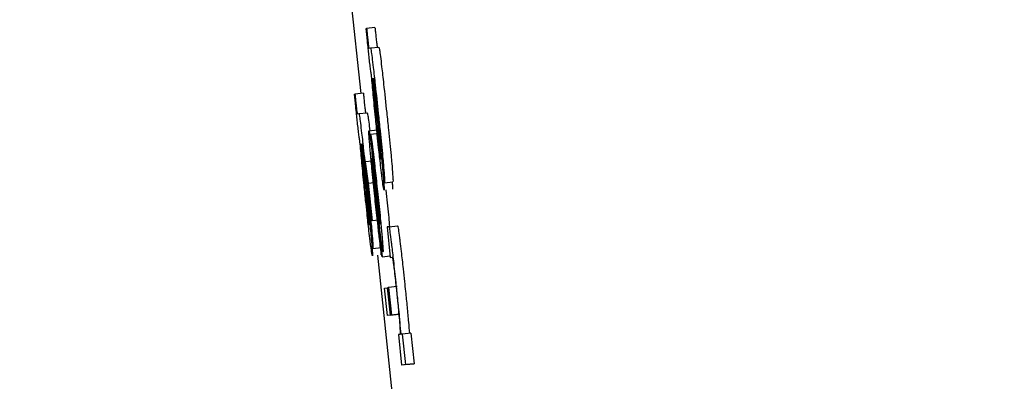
# Model space of a CAD drawing. Header units: inches. Extents: x 170 to 312, y 215 to 248.
# Tile 154 of 256: x 185.58308 to 185.60608, y 243.64779 to 243.65625. Entities that reach past the tile are written whole.
import ezdxf

# ---------------------------------------------------------------- set-up
doc = ezdxf.new("R2010")
doc.units = ezdxf.units.IN
doc.header["$LTSCALE"] = 0.25
doc.header["$MEASUREMENT"] = 0
doc.layers.add('ANNOTATIONS', color=1, linetype='Continuous')
doc.layers.add('MOTOR RH', color=7, linetype='Continuous')
doc.styles.add('ARIAL', font='arial.ttf', dxfattribs={"height": 0.09375})
doc.dimstyles.new('STANDARD$0', dxfattribs={"dimtxt": 0.09375, "dimasz": 0.09375, "dimexe": 0.03125, "dimexo": 0.046875, "dimgap": 0.09, "dimtad": 0, "dimtih": 1, "dimtoh": 1, "dimdec": 4, "dimzin": 0, "dimdsep": 46, "dimtxsty": 'ARIAL', "dimcen": 0.09, "dimadec": 0, "dimazin": 0, "dimtfac": 1, "dimtdec": 4, "dimtofl": 0, "dimtmove": 0, "dimatfit": 1, "dimfxl": 1, "dimtolj": 1, "dimtzin": 0, "dimarcsym": 0})

# ---------------------------------------------------------------- blocks, each defined once
blk = doc.blocks.new('*D24')
at = {"layer": 'ANNOTATIONS', "color": 0, "lineweight": -2, "transparency": 16777216}
for p, q in [((185.289705, 244.125047), (187.135668, 244.125047)), ((187.104418, 244.031297), (187.104418, 242.331666)), ((187.104418, 240.197174), (187.104418, 241.896805)), ((186.373893, 240.103424), (187.135668, 240.103424))]:
    blk.add_line(p, q, dxfattribs=at)
at = {"layer": 'ANNOTATIONS', "color": 0, "transparency": 16777216}
for points in [[(187.088793, 244.031297), (187.120043, 244.031297), (187.104418, 244.125047)], [(187.088793, 240.197174), (187.120043, 240.197174), (187.104418, 240.103424)]]:
    blk.add_solid(points, dxfattribs=at)
at = {"layer": 'defpoints', "color": 0, "transparency": 16777216}
for p in [(185.24283, 244.125047), (186.327018, 240.103424), (187.104418, 240.103424)]:
    blk.add_point(p, dxfattribs=at)
at = {"layer": 'ANNOTATIONS', "color": 0, "transparency": 16777216, "insert": (187.104418, 242.114236), "char_height": 0.09375, "attachment_point": 5, "style": 'ARIAL'}
blk.add_mtext('\\A1;OPENING\\PHEIGHT', dxfattribs=at)
blk = doc.blocks.new('*D25')
at = {"layer": 'ANNOTATIONS', "color": 0, "lineweight": -2, "transparency": 16777216}
for p, q in [((185.289705, 244.96103), (187.790657, 244.96103)), ((187.759407, 244.86728), (187.759407, 242.749657)), ((187.759407, 240.197174), (187.759407, 242.314797)), ((187.294237, 240.103424), (187.790657, 240.103424))]:
    blk.add_line(p, q, dxfattribs=at)
at = {"layer": 'ANNOTATIONS', "color": 0, "transparency": 16777216}
for points in [[(187.743782, 244.86728), (187.775032, 244.86728), (187.759407, 244.96103)], [(187.743782, 240.197174), (187.775032, 240.197174), (187.759407, 240.103424)]]:
    blk.add_solid(points, dxfattribs=at)
at = {"layer": 'defpoints', "color": 0, "transparency": 16777216}
for p in [(185.24283, 244.96103), (187.247362, 240.103424), (187.759407, 240.103424)]:
    blk.add_point(p, dxfattribs=at)
at = {"layer": 'ANNOTATIONS', "color": 0, "transparency": 16777216, "insert": (187.759407, 242.532227), "char_height": 0.09375, "attachment_point": 5, "style": 'ARIAL'}
blk.add_mtext('\\A1;TOTAL\\PHEIGHT', dxfattribs=at)

msp = doc.modelspace()

# ---------------------------------------------------------------- linework, layer by layer
at = {"layer": 'MOTOR RH'}
for p, q in [((185.590735, 243.65745), (185.591042, 243.654521)), ((185.59117, 243.656042), (185.59118, 243.656043)), ((185.591376, 243.656064), (185.59118, 243.656043)), ((185.591235, 243.655582), (185.591271, 243.655587)), ((185.591271, 243.655587), (185.591466, 243.655607)), ((185.591319, 243.654869), (185.591329, 243.65487)), ((185.590898, 243.654506), (185.590909, 243.654507)), ((185.591104, 243.654528), (185.590909, 243.654507)), ((185.591371, 243.654442), (185.591429, 243.65388)), ((185.591377, 243.654484), (185.591438, 243.653896)), ((185.590963, 243.654046), (185.590999, 243.654051)), ((185.590999, 243.654051), (185.591194, 243.654072)), ((185.591234, 243.653648), (185.591429, 243.653669)), ((185.591272, 243.653562), (185.591275, 243.653562)), ((185.59134, 243.652919), (185.591272, 243.653562)), ((185.59147, 243.653583), (185.591275, 243.653562)), ((185.591047, 243.653333), (185.591057, 243.653334)), ((185.591106, 243.652948), (185.591166, 243.65236)), ((185.591599, 243.652434), (185.591524, 243.653149)), ((185.5911, 243.652906), (185.591157, 243.652344)), ((185.591311, 243.652941), (185.591145, 243.652923)), ((185.591145, 243.652923), (185.591217, 243.652424)), ((185.591203, 243.652369), (185.591145, 243.652923)), ((185.591372, 243.652526), (185.591425, 243.65205)), ((185.59131, 243.651541), (185.591203, 243.652369)), ((185.591217, 243.652424), (185.59136, 243.652439)), ((185.591217, 243.652424), (185.59131, 243.651541)), ((185.591444, 243.651758), (185.591367, 243.652457)), ((185.591599, 243.652434), (185.591795, 243.652455)), ((185.591629, 243.652267), (185.591638, 243.652185)), ((185.591327, 243.650899), (185.591252, 243.651613)), ((185.591466, 243.651558), (185.59131, 243.651541)), ((185.591477, 243.651348), (185.591545, 243.650705)), ((185.591492, 243.651475), (185.591495, 243.651462)), ((185.591709, 243.651407), (185.591658, 243.651401)), ((185.591658, 243.651401), (185.591733, 243.650687)), ((185.591709, 243.651407), (185.591904, 243.651428)), ((185.591327, 243.650899), (185.591523, 243.650919)), ((185.591438, 243.65074), (185.591788, 243.647397)), ((185.591545, 243.650705), (185.591729, 243.650724)), ((185.591733, 243.650687), (185.591777, 243.650692)), ((185.591599, 243.649972), (185.591669, 243.649981)), ((185.591667, 243.649329), (185.591599, 243.649972)), ((185.591682, 243.649982), (185.591669, 243.649981)), ((185.591737, 243.649338), (185.591669, 243.649981)), ((185.591682, 243.649982), (185.591695, 243.649984)), ((185.591749, 243.649339), (185.591682, 243.649982)), ((185.591891, 243.650005), (185.591695, 243.649984)), ((185.591695, 243.649984), (185.591763, 243.649341)), ((185.591862, 243.649349), (185.591667, 243.649329)), ((185.591737, 243.649338), (185.591667, 243.649329)), ((185.591737, 243.649338), (185.591933, 243.649358)), ((185.591959, 243.649362), (185.591749, 243.649339)), ((185.591763, 243.649341), (185.591749, 243.649339)), ((185.591933, 243.649358), (185.591862, 243.649349)), ((185.591962, 243.64889), (185.591923, 243.648885)), ((185.591923, 243.648885), (185.591998, 243.648171)), ((185.592019, 243.648897), (185.591986, 243.648893)), ((185.592215, 243.648918), (185.592019, 243.648897)), ((185.592094, 243.648183), (185.592019, 243.648897)), ((185.592215, 243.648918), (185.59229, 243.648204)), ((185.592194, 243.648192), (185.591998, 243.648171)), ((185.592094, 243.648183), (185.591998, 243.648171)), ((185.592094, 243.648183), (185.59229, 243.648204)), ((185.59229, 243.648204), (185.592194, 243.648192))]:
    msp.add_line(p, q, dxfattribs=at)
for points, knots in [([(185.591218, 243.655568), (185.591212, 243.655629), (185.591195, 243.655789), (185.591179, 243.655945), (185.59117, 243.656042)], [0, 0, 0, 0, 0.382107, 1, 1, 1, 1]), ([(185.59118, 243.656043), (185.591184, 243.656008), (185.591189, 243.655956), (185.591196, 243.65588), (185.5912, 243.65584), (185.591203, 243.65582)], [0, 0, 0, 0, 0.4881921, 0.7420954, 1, 1, 1, 1]), ([(185.591376, 243.656064), (185.591379, 243.656029), (185.591384, 243.655977), (185.591392, 243.655901), (185.591396, 243.65586), (185.591398, 243.65584)], [0, 0, 0, 0, 0.487253, 0.740643, 1, 1, 1, 1]), ([(185.591203, 243.65582), (185.591205, 243.655795), (185.59121, 243.655749), (185.591217, 243.65569), (185.591223, 243.65564), (185.591231, 243.655588), (185.591233, 243.655585), (185.591235, 243.655582)], [0, 0, 0, 0, 0.140206, 0.25626, 0.372252, 0.556819, 1, 1, 1, 1]), ([(185.591398, 243.65584), (185.591401, 243.655815), (185.591406, 243.65577), (185.591413, 243.655711), (185.591419, 243.655661), (185.591426, 243.655609), (185.591429, 243.655605), (185.591431, 243.655603)], [0, 0, 0, 0, 0.139463, 0.255576, 0.371675, 0.556397, 1, 1, 1, 1]), ([(185.591297, 243.654926), (185.591293, 243.654945), (185.591287, 243.654974), (185.59127, 243.655101), (185.591252, 243.65525), (185.591234, 243.655414), (185.591223, 243.65552), (185.591218, 243.655568)], [0, 0, 0, 0, 0.319055, 0.503693, 0.689602, 0.856835, 1, 1, 1, 1]), ([(185.591271, 243.655587), (185.591274, 243.655576), (185.591281, 243.655559), (185.591306, 243.655378), (185.591339, 243.655104), (185.59139, 243.654651), (185.591429, 243.654278), (185.591453, 243.654053)], [0, 0, 0, 0, 0.208176, 0.35151, 0.494828, 0.694302, 1, 1, 1, 1]), ([(185.591466, 243.655607), (185.59147, 243.655597), (185.591477, 243.655579), (185.591502, 243.655398), (185.591535, 243.655124), (185.591585, 243.654671), (185.591625, 243.654299), (185.591649, 243.654073)], [0, 0, 0, 0, 0.208174, 0.351507, 0.494832, 0.694304, 1, 1, 1, 1]), ([(185.59143, 243.653552), (185.591416, 243.653691), (185.591381, 243.65402), (185.591334, 243.654511), (185.591309, 243.654787), (185.591297, 243.654926)], [0, 0, 0, 0, 0.267267, 0.629525, 1, 1, 1, 1]), ([(185.591325, 243.654738), (185.591323, 243.654767), (185.591318, 243.654839), (185.591317, 243.654867), (185.591319, 243.654868), (185.591319, 243.654869)], [0, 0, 0, 0, 0.368429, 0.910268, 1, 1, 1, 1]), ([(185.591329, 243.65487), (185.591335, 243.654802), (185.591349, 243.654664), (185.591364, 243.654516), (185.591371, 243.654442)], [0, 0, 0, 0, 0.495343, 1, 1, 1, 1]), ([(185.591344, 243.654876), (185.591343, 243.654871), (185.591342, 243.654863), (185.591346, 243.654803), (185.59135, 243.654764), (185.591351, 243.654749)], [0, 0, 0, 0, 0.561119, 0.836843, 1, 1, 1, 1]), ([(185.591444, 243.654029), (185.59143, 243.654169), (185.591407, 243.654378), (185.591378, 243.654635), (185.591361, 243.65478), (185.591349, 243.654864), (185.591345, 243.654872), (185.591344, 243.654876)], [0, 0, 0, 0, 0.342892, 0.509873, 0.678206, 0.82399, 1, 1, 1, 1]), ([(185.591363, 243.65432), (185.591356, 243.654398), (185.591341, 243.654556), (185.59133, 243.654677), (185.591325, 243.654738)], [0, 0, 0, 0, 0.489094, 1, 1, 1, 1]), ([(185.591351, 243.654749), (185.591354, 243.654725), (185.591358, 243.654677), (185.591367, 243.654586), (185.591374, 243.654521), (185.591377, 243.654484)], [0, 0, 0, 0, 0.30204, 0.603526, 1, 1, 1, 1]), ([(185.590946, 243.654033), (185.59094, 243.654094), (185.590923, 243.654253), (185.590907, 243.654409), (185.590898, 243.654506)], [0, 0, 0, 0, 0.382123, 1, 1, 1, 1]), ([(185.590909, 243.654507), (185.590912, 243.654473), (185.590917, 243.65442), (185.590924, 243.654345), (185.590929, 243.654304), (185.590931, 243.654284)], [0, 0, 0, 0, 0.4881854, 0.7420853, 1, 1, 1, 1]), ([(185.591104, 243.654528), (185.591108, 243.654493), (185.591113, 243.654441), (185.59112, 243.654365), (185.591124, 243.654325), (185.591127, 243.654304)], [0, 0, 0, 0, 0.4872498, 0.7406295, 1, 1, 1, 1]), ([(185.590931, 243.654284), (185.590933, 243.654259), (185.590938, 243.654214), (185.590945, 243.654154), (185.590951, 243.654104), (185.590959, 243.654053), (185.590961, 243.654049), (185.590963, 243.654046)], [0, 0, 0, 0, 0.14021, 0.256223, 0.372221, 0.556782, 1, 1, 1, 1]), ([(185.591127, 243.654304), (185.591129, 243.654279), (185.591134, 243.654234), (185.591141, 243.654175), (185.591147, 243.654125), (185.591155, 243.654073), (185.591157, 243.65407), (185.591159, 243.654067)], [0, 0, 0, 0, 0.1394618, 0.2555854, 0.3716735, 0.5564004, 1, 1, 1, 1]), ([(185.591425, 243.653702), (185.591417, 243.65378), (185.591395, 243.653996), (185.591375, 243.654194), (185.591363, 243.65432)], [0, 0, 0, 0, 0.364579, 1, 1, 1, 1]), ([(185.591025, 243.653391), (185.591021, 243.653409), (185.591015, 243.653439), (185.590998, 243.653565), (185.590981, 243.653715), (185.590962, 243.653878), (185.590951, 243.653984), (185.590946, 243.654033)], [0, 0, 0, 0, 0.31904, 0.503684, 0.689592, 0.856837, 1, 1, 1, 1]), ([(185.590999, 243.654051), (185.591003, 243.654041), (185.591009, 243.654023), (185.591034, 243.653842), (185.591067, 243.653568), (185.591118, 243.653115), (185.591157, 243.652742), (185.591181, 243.652517)], [0, 0, 0, 0, 0.208173, 0.351516, 0.494832, 0.694303, 1, 1, 1, 1]), ([(185.591194, 243.654072), (185.591198, 243.654061), (185.591205, 243.654042), (185.591228, 243.653874), (185.591247, 243.653721), (185.591255, 243.653651)], [0, 0, 0, 0, 0.441544, 0.745558, 1, 1, 1, 1]), ([(185.591429, 243.65388), (185.591442, 243.653754), (185.591463, 243.653543), (185.591489, 243.653287), (185.591499, 243.65318), (185.591502, 243.653141)], [0, 0, 0, 0, 0.486709, 0.816717, 1, 1, 1, 1]), ([(185.591438, 243.653896), (185.591457, 243.653716), (185.591494, 243.653352), (185.591528, 243.653008), (185.591545, 243.652835)], [0, 0, 0, 0, 0.495941, 1, 1, 1, 1]), ([(185.591524, 243.653149), (185.591525, 243.653158), (185.591526, 243.653174), (185.591518, 243.653289), (185.591502, 243.653461), (185.591477, 243.653717), (185.591456, 243.653916), (185.591444, 243.654029)], [0, 0, 0, 0, 0.2249147, 0.3836395, 0.5429009, 0.7417055, 1, 1, 1, 1]), ([(185.591453, 243.654053), (185.591467, 243.653918), (185.591503, 243.653574), (185.591545, 243.653153), (185.591566, 243.652923), (185.591572, 243.652861)], [0, 0, 0, 0, 0.319392, 0.817391, 1, 1, 1, 1]), ([(185.591649, 243.654073), (185.591663, 243.653939), (185.591699, 243.653595), (185.591741, 243.653174), (185.591762, 243.652943), (185.591768, 243.652882)], [0, 0, 0, 0, 0.319392, 0.817392, 1, 1, 1, 1]), ([(185.591258, 243.653258), (185.59125, 243.653352), (185.591234, 243.653541), (185.59123, 243.653639), (185.591233, 243.653646), (185.591234, 243.653648)], [0, 0, 0, 0, 0.413877, 0.829373, 1, 1, 1, 1]), ([(185.591234, 243.653648), (185.591235, 243.653647), (185.591237, 243.653644), (185.591242, 243.653617), (185.591245, 243.653602)], [0, 0, 0, 0, 0.438045, 1, 1, 1, 1]), ([(185.591483, 243.653177), (185.591475, 243.653247), (185.591457, 243.653406), (185.591437, 243.653595), (185.591425, 243.653702)], [0, 0, 0, 0, 0.437253, 1, 1, 1, 1]), ([(185.591245, 243.653602), (185.59125, 243.653569), (185.591259, 243.653513), (185.591275, 243.653385), (185.591284, 243.653311), (185.591285, 243.653298)], [0, 0, 0, 0, 0.526202, 0.915199, 1, 1, 1, 1]), ([(185.591275, 243.653562), (185.591279, 243.653545), (185.591287, 243.65351), (185.59131, 243.653338), (185.591326, 243.653204), (185.591331, 243.653161)], [0, 0, 0, 0, 0.406051, 0.813259, 1, 1, 1, 1]), ([(185.591535, 243.652611), (185.591526, 243.652687), (185.591503, 243.652876), (185.591466, 243.65321), (185.591441, 243.653452), (185.59143, 243.653552)], [0, 0, 0, 0, 0.285512, 0.705964, 1, 1, 1, 1]), ([(185.591158, 243.652016), (185.591144, 243.652156), (185.59111, 243.652484), (185.591062, 243.652976), (185.591038, 243.653251), (185.591025, 243.653391)], [0, 0, 0, 0, 0.26727, 0.629533, 1, 1, 1, 1]), ([(185.591053, 243.653203), (185.591051, 243.653232), (185.591046, 243.653304), (185.591046, 243.653331), (185.591047, 243.653333), (185.591047, 243.653333)], [0, 0, 0, 0, 0.368455, 0.910263, 1, 1, 1, 1]), ([(185.591091, 243.652784), (185.591084, 243.652862), (185.591069, 243.65302), (185.591059, 243.653141), (185.591053, 243.653203)], [0, 0, 0, 0, 0.489101, 1, 1, 1, 1]), ([(185.591057, 243.653334), (185.591064, 243.653266), (185.591077, 243.653128), (185.591092, 243.65298), (185.5911, 243.652906)], [0, 0, 0, 0, 0.495343, 1, 1, 1, 1]), ([(185.591072, 243.65334), (185.591071, 243.653335), (185.59107, 243.653327), (185.591075, 243.653268), (185.591078, 243.653229), (185.591079, 243.653214)], [0, 0, 0, 0, 0.561039, 0.83594, 1, 1, 1, 1]), ([(185.591173, 243.652493), (185.591158, 243.652634), (185.591136, 243.652843), (185.591107, 243.653099), (185.591089, 243.653245), (185.591077, 243.653328), (185.591074, 243.653336), (185.591072, 243.65334)], [0, 0, 0, 0, 0.342854, 0.509816, 0.6784, 0.82401, 1, 1, 1, 1]), ([(185.591079, 243.653214), (185.591082, 243.65319), (185.591086, 243.653141), (185.591095, 243.653051), (185.591102, 243.652985), (185.591106, 243.652948)], [0, 0, 0, 0, 0.302051, 0.603512, 1, 1, 1, 1]), ([(185.591364, 243.652182), (185.591344, 243.652382), (185.591308, 243.652722), (185.591274, 243.65308), (185.591261, 243.653221), (185.591258, 243.653258)], [0, 0, 0, 0, 0.511555, 0.870477, 1, 1, 1, 1]), ([(185.591285, 243.653298), (185.591294, 243.65322), (185.591322, 243.652979), (185.591352, 243.652708), (185.591372, 243.652526)], [0, 0, 0, 0, 0.327056, 1, 1, 1, 1]), ([(185.591512, 243.652978), (185.59151, 243.652985), (185.591506, 243.652996), (185.591494, 243.65309), (185.591486, 243.653155), (185.591483, 243.653177)], [0, 0, 0, 0, 0.491707, 0.824978, 1, 1, 1, 1]), ([(185.5913, 243.653005), (185.591299, 243.653), (185.591298, 243.652989), (185.591304, 243.652904), (185.591311, 243.652827), (185.591314, 243.652797)], [0, 0, 0, 0, 0.376523, 0.755245, 1, 1, 1, 1]), ([(185.591305, 243.652978), (185.591305, 243.652982), (185.591303, 243.652991), (185.591301, 243.653002), (185.5913, 243.653004), (185.5913, 243.653005)], [0, 0, 0, 0, 0.305425, 0.610586, 1, 1, 1, 1]), ([(185.591322, 243.652854), (185.591319, 243.652876), (185.591314, 243.652917), (185.591309, 243.652954), (185.591307, 243.65297), (185.591305, 243.652978)], [0, 0, 0, 0, 0.374236, 0.683292, 1, 1, 1, 1]), ([(185.591331, 243.653161), (185.591342, 243.653072), (185.591368, 243.652852), (185.591407, 243.652496), (185.591433, 243.65225), (185.591442, 243.652164)], [0, 0, 0, 0, 0.308457, 0.758041, 1, 1, 1, 1]), ([(185.591502, 243.653141), (185.591506, 243.653101), (185.591512, 243.653021), (185.591514, 243.652981), (185.591513, 243.652979), (185.591512, 243.652978)], [0, 0, 0, 0, 0.4127429, 0.8263056, 1, 1, 1, 1]), ([(185.591153, 243.652166), (185.591145, 243.652245), (185.591123, 243.65246), (185.591103, 243.652658), (185.591091, 243.652784)], [0, 0, 0, 0, 0.364582, 1, 1, 1, 1]), ([(185.591314, 243.652797), (185.59132, 243.652728), (185.591337, 243.652553), (185.591358, 243.652344), (185.591372, 243.652217)], [0, 0, 0, 0, 0.389091, 1, 1, 1, 1]), ([(185.591367, 243.652457), (185.591359, 243.652526), (185.591344, 243.652665), (185.591329, 243.652791), (185.591322, 243.652854)], [0, 0, 0, 0, 0.496194, 1, 1, 1, 1]), ([(185.591362, 243.652776), (185.591359, 243.652799), (185.591352, 243.652853), (185.591345, 243.652891), (185.591342, 243.65291), (185.59134, 243.652919)], [0, 0, 0, 0, 0.268967, 0.63055, 1, 1, 1, 1]), ([(185.591394, 243.652501), (185.591385, 243.652581), (185.591374, 243.652683), (185.591364, 243.652759), (185.591362, 243.652776)], [0, 0, 0, 0, 0.781404, 1, 1, 1, 1]), ([(185.591545, 243.652835), (185.591551, 243.652772), (185.591567, 243.652604), (185.591576, 243.652487), (185.591582, 243.652413)], [0, 0, 0, 0, 0.371621, 1, 1, 1, 1]), ([(185.591572, 243.652861), (185.59158, 243.65277), (185.591596, 243.652587), (185.591603, 243.652454), (185.5916, 243.652441), (185.591599, 243.652434)], [0, 0, 0, 0, 0.344164, 0.688376, 1, 1, 1, 1]), ([(185.591768, 243.652882), (185.591776, 243.65279), (185.591791, 243.652608), (185.591799, 243.652475), (185.591796, 243.652461), (185.591795, 243.652455)], [0, 0, 0, 0, 0.344141, 0.688376, 1, 1, 1, 1]), ([(185.591252, 243.651613), (185.591253, 243.651622), (185.591254, 243.651639), (185.591246, 243.651753), (185.59123, 243.651926), (185.591205, 243.652181), (185.591184, 243.652381), (185.591173, 243.652493)], [0, 0, 0, 0, 0.22492, 0.383649, 0.542914, 0.74205, 1, 1, 1, 1]), ([(185.591181, 243.652517), (185.591195, 243.652383), (185.591231, 243.652039), (185.591273, 243.651618), (185.591294, 243.651387), (185.5913, 243.651325)], [0, 0, 0, 0, 0.319403, 0.817081, 1, 1, 1, 1]), ([(185.591433, 243.65214), (185.591427, 243.6522), (185.591414, 243.652323), (185.591401, 243.652441), (185.591394, 243.652501)], [0, 0, 0, 0, 0.49259, 1, 1, 1, 1]), ([(185.591587, 243.652263), (185.591583, 243.652273), (185.591576, 243.652292), (185.591555, 243.652446), (185.59154, 243.652569), (185.591535, 243.652611)], [0, 0, 0, 0, 0.445998, 0.812832, 1, 1, 1, 1]), ([(185.591157, 243.652344), (185.59117, 243.652219), (185.591192, 243.652008), (185.591217, 243.651751), (185.591227, 243.651644), (185.591231, 243.651605)], [0, 0, 0, 0, 0.486691, 0.8167, 1, 1, 1, 1]), ([(185.591166, 243.65236), (185.591185, 243.65218), (185.591222, 243.651816), (185.591256, 243.651472), (185.591273, 243.651299)], [0, 0, 0, 0, 0.495934, 1, 1, 1, 1]), ([(185.591582, 243.652413), (185.591584, 243.652377), (185.591591, 243.652282), (185.591588, 243.65227), (185.591587, 243.652263)], [0, 0, 0, 0, 0.377667, 1, 1, 1, 1]), ([(185.591778, 243.652434), (185.59178, 243.652398), (185.591787, 243.652302), (185.591784, 243.652291), (185.591782, 243.652284)], [0, 0, 0, 0, 0.3776409, 1, 1, 1, 1]), ([(185.591212, 243.651641), (185.591203, 243.651711), (185.591185, 243.65187), (185.591165, 243.65206), (185.591153, 243.652166)], [0, 0, 0, 0, 0.437242, 1, 1, 1, 1]), ([(185.591486, 243.651084), (185.591473, 243.651193), (185.591444, 243.651442), (185.5914, 243.651842), (185.591373, 243.6521), (185.591364, 243.652182)], [0, 0, 0, 0, 0.345631, 0.791104, 1, 1, 1, 1]), ([(185.591372, 243.652217), (185.591388, 243.652067), (185.591411, 243.651846), (185.591432, 243.651665), (185.591439, 243.651607)], [0, 0, 0, 0, 0.6800662, 1, 1, 1, 1]), ([(185.591425, 243.65205), (185.591434, 243.651967), (185.59145, 243.651819), (185.591469, 243.651651), (185.591477, 243.651581), (185.591479, 243.651564)], [0, 0, 0, 0, 0.492687, 0.876036, 1, 1, 1, 1]), ([(185.591482, 243.651647), (185.591476, 243.651712), (185.591462, 243.651861), (185.591444, 243.652039), (185.591433, 243.65214)], [0, 0, 0, 0, 0.431991, 1, 1, 1, 1]), ([(185.591442, 243.652164), (185.591462, 243.651972), (185.591496, 243.651645), (185.591527, 243.651323), (185.591538, 243.651201), (185.59154, 243.651178)], [0, 0, 0, 0, 0.540163, 0.915664, 1, 1, 1, 1]), ([(185.591638, 243.652185), (185.591658, 243.651989), (185.591687, 243.65171), (185.591709, 243.651477), (185.591716, 243.651408)], [0, 0, 0, 0, 0.706656, 1, 1, 1, 1]), ([(185.591263, 243.651075), (185.591254, 243.651152), (185.591231, 243.651341), (185.591194, 243.651675), (185.591169, 243.651917), (185.591158, 243.652016)], [0, 0, 0, 0, 0.2855206, 0.7059691, 1, 1, 1, 1]), ([(185.59124, 243.651442), (185.591238, 243.651449), (185.591234, 243.651461), (185.591222, 243.651554), (185.591214, 243.651619), (185.591212, 243.651641)], [0, 0, 0, 0, 0.49176, 0.824979, 1, 1, 1, 1]), ([(185.591231, 243.651605), (185.591234, 243.651565), (185.591241, 243.651485), (185.591242, 243.651446), (185.591241, 243.651443), (185.59124, 243.651442)], [0, 0, 0, 0, 0.412714, 0.82636, 1, 1, 1, 1]), ([(185.591439, 243.651607), (185.591445, 243.651561), (185.591459, 243.651449), (185.59147, 243.651376), (185.591475, 243.651356), (185.591477, 243.651348)], [0, 0, 0, 0, 0.290558, 0.692009, 1, 1, 1, 1]), ([(185.591511, 243.651158), (185.591503, 243.651231), (185.591481, 243.651417), (185.591458, 243.651629), (185.591444, 243.651758)], [0, 0, 0, 0, 0.390424, 1, 1, 1, 1]), ([(185.591495, 243.651462), (185.591496, 243.651466), (185.591497, 243.651476), (185.591491, 243.651551), (185.591485, 243.651619), (185.591482, 243.651647)], [0, 0, 0, 0, 0.368408, 0.738624, 1, 1, 1, 1]), ([(185.591479, 243.651564), (185.591481, 243.651553), (185.591484, 243.651529), (185.591488, 243.651498), (185.59149, 243.651484), (185.591492, 243.651475)], [0, 0, 0, 0, 0.22616, 0.533169, 1, 1, 1, 1]), ([(185.591763, 243.651047), (185.591753, 243.651129), (185.591732, 243.651292), (185.591716, 243.651394), (185.591711, 243.651403), (185.591709, 243.651407)], [0, 0, 0, 0, 0.360637, 0.720229, 1, 1, 1, 1]), ([(185.591904, 243.651428), (185.591909, 243.651414), (185.591917, 243.65139), (185.591941, 243.65121), (185.591955, 243.651096), (185.591959, 243.651068)], [0, 0, 0, 0, 0.527162, 0.884525, 1, 1, 1, 1]), ([(185.591273, 243.651299), (185.591279, 243.651236), (185.591295, 243.651068), (185.591304, 243.650951), (185.59131, 243.650878)], [0, 0, 0, 0, 0.371589, 1, 1, 1, 1]), ([(185.5913, 243.651325), (185.591308, 243.651234), (185.591324, 243.651051), (185.591331, 243.650918), (185.591328, 243.650905), (185.591327, 243.650899)], [0, 0, 0, 0, 0.344166, 0.688401, 1, 1, 1, 1]), ([(185.59155, 243.650867), (185.591544, 243.650905), (185.591535, 243.650967), (185.591518, 243.651105), (185.591511, 243.651158)], [0, 0, 0, 0, 0.616554, 1, 1, 1, 1]), ([(185.59154, 243.651178), (185.591547, 243.651096), (185.591561, 243.650931), (185.591565, 243.650832), (185.591563, 243.650823), (185.591562, 243.650819)], [0, 0, 0, 0, 0.377465, 0.755, 1, 1, 1, 1]), ([(185.591315, 243.650727), (185.591311, 243.650738), (185.591305, 243.650756), (185.591283, 243.65091), (185.591268, 243.651033), (185.591263, 243.651075)], [0, 0, 0, 0, 0.445998, 0.812828, 1, 1, 1, 1]), ([(185.59131, 243.650878), (185.591312, 243.650841), (185.591319, 243.650746), (185.591316, 243.650734), (185.591315, 243.650727)], [0, 0, 0, 0, 0.377598, 1, 1, 1, 1]), ([(185.591545, 243.650705), (185.59154, 243.650717), (185.591532, 243.650737), (185.591507, 243.650914), (185.591491, 243.651045), (185.591486, 243.651084)], [0, 0, 0, 0, 0.500334, 0.851312, 1, 1, 1, 1]), ([(185.591506, 243.650898), (185.591508, 243.650862), (185.591515, 243.650767), (185.591512, 243.650755), (185.591511, 243.650748)], [0, 0, 0, 0, 0.377597, 1, 1, 1, 1]), ([(185.591868, 243.650104), (185.59185, 243.650274), (185.591817, 243.650582), (185.591782, 243.650892), (185.591766, 243.651021), (185.591763, 243.651047)], [0, 0, 0, 0, 0.494415, 0.896106, 1, 1, 1, 1]), ([(185.591959, 243.651068), (185.591968, 243.650989), (185.591991, 243.650799), (185.592028, 243.650464), (185.592053, 243.650223), (185.592064, 243.650125)], [0, 0, 0, 0, 0.293946, 0.711444, 1, 1, 1, 1]), ([(185.591562, 243.650819), (185.59156, 243.65082), (185.591558, 243.650823), (185.591553, 243.650852), (185.59155, 243.650867)], [0, 0, 0, 0, 0.495157, 1, 1, 1, 1]), ([(185.591777, 243.650692), (185.59178, 243.650689), (185.591784, 243.650682), (185.591795, 243.650627), (185.591808, 243.650526), (185.591813, 243.650492)], [0, 0, 0, 0, 0.3987318, 0.8002066, 1, 1, 1, 1]), ([(185.591813, 243.650492), (185.59182, 243.650434), (185.591834, 243.650317), (185.591856, 243.650118), (185.591869, 243.649991), (185.591875, 243.649939)], [0, 0, 0, 0, 0.370875, 0.739986, 1, 1, 1, 1]), ([(185.591929, 243.649509), (185.591922, 243.649582), (185.591902, 243.649776), (185.591881, 243.649979), (185.591868, 243.650104)], [0, 0, 0, 0, 0.383084, 1, 1, 1, 1]), ([(185.592064, 243.650125), (185.592072, 243.650047), (185.592093, 243.649844), (185.592113, 243.649649), (185.592125, 243.649529)], [0, 0, 0, 0, 0.383231, 1, 1, 1, 1]), ([(185.591875, 243.649939), (185.591886, 243.64983), (185.591908, 243.649611), (185.591936, 243.649319), (185.591948, 243.649183), (185.591953, 243.649115)], [0, 0, 0, 0, 0.336025, 0.672859, 1, 1, 1, 1]), ([(185.591986, 243.648893), (185.591978, 243.648983), (185.591962, 243.649167), (185.59194, 243.649393), (185.591929, 243.649509)], [0, 0, 0, 0, 0.49201, 1, 1, 1, 1]), ([(185.592125, 243.649529), (185.592136, 243.649407), (185.592158, 243.649181), (185.592174, 243.648998), (185.592182, 243.648914)], [0, 0, 0, 0, 0.539796, 1, 1, 1, 1]), ([(185.591953, 243.649115), (185.591958, 243.649049), (185.591968, 243.648909), (185.591964, 243.648897), (185.591962, 243.64889)], [0, 0, 0, 0, 0.471167, 1, 1, 1, 1])]:
    msp.add_open_spline(points, degree=3, knots=knots, dxfattribs=at)

# ---------------------------------------------------------------- dimensions: what is measured, and where the dimension line sits
at = {"layer": 'ANNOTATIONS'}
for base, p1, p2, text, picture, middle in [((187.759407, 240.103424), (185.24283, 244.96103), (187.247362, 240.103424), 'TOTAL\\PHEIGHT', '*D25', (187.759407, 242.532227)), ((187.104418, 240.103424), (185.24283, 244.125047), (186.327018, 240.103424), 'OPENING\\PHEIGHT', '*D24', (187.104418, 242.114236))]:
    dim = msp.add_linear_dim(base=base, p1=p1, p2=p2, angle=90, text=text, dimstyle='STANDARD$0', dxfattribs=at)
    dim.commit()
    dim.dimension.update_dxf_attribs({"geometry": picture, "text_midpoint": middle})

doc.saveas('drawing.dxf')
